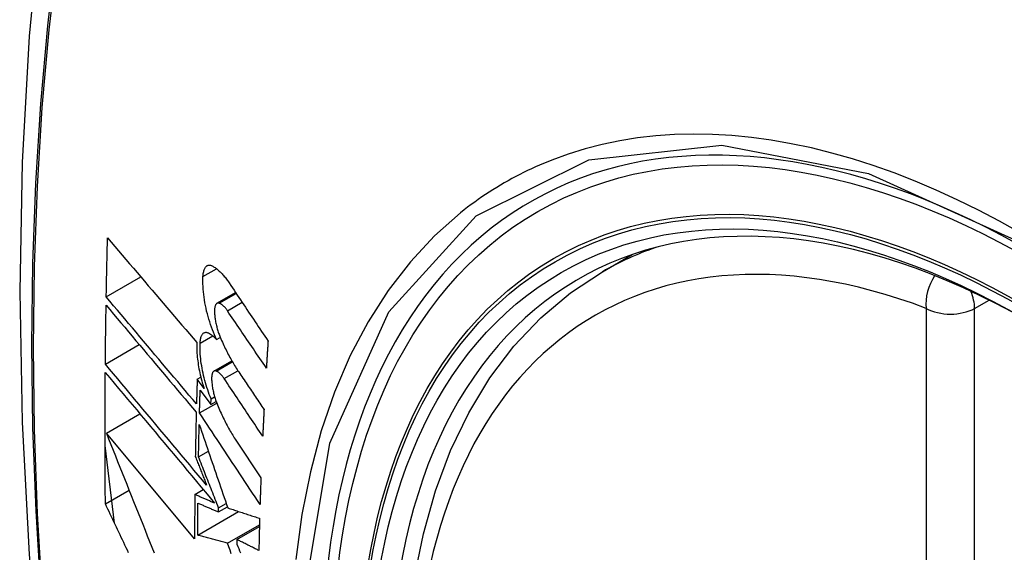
# Model space of a CAD drawing. Header units: inches. Extents: x 17 to 386, y 34 to 183.
# Tile 113 of 139: x 329.718 to 330.059, y 174.854 to 175.038. Entities that reach past the tile are written whole.
import ezdxf

# ---------------------------------------------------------------- set-up
doc = ezdxf.new("R2010")
doc.units = ezdxf.units.IN
doc.header["$MEASUREMENT"] = 0
doc.layers.add('Visible Edges(ANSI)', color=7, linetype='Continuous', lineweight=25)
doc.layers.add('Visible Tangent Edges(ANSI)', color=7, linetype='Continuous', lineweight=25)

msp = doc.modelspace()

# ---------------------------------------------------------------- linework, layer by layer
at = {"layer": 'Visible Edges(ANSI)'}
for p, q in [((329.9196, 174.95115), (329.92987, 174.95708)), ((329.7481, 174.94246), (329.76006, 174.94936)), ((329.78637, 174.94025), (329.7928, 174.94396)), ((329.78623, 174.92773), (329.7875, 174.92846)), ((329.74778, 174.91921), (329.75948, 174.92596)), ((329.78532, 174.91679), (329.79149, 174.92035)), ((329.77953, 174.91396), (329.78078, 174.91469)), ((329.78191, 174.91078), (329.77953, 174.91396)), ((329.78056, 174.91017), (329.78426, 174.9052)), ((329.78034, 174.9023), (329.78628, 174.90573)), ((329.78426, 174.9052), (329.78433, 174.90721)), ((329.78426, 174.9052), (329.78608, 174.90625)), ((329.78433, 174.90721), (329.78554, 174.90792)), ((329.74815, 174.8953), (329.75974, 174.90199)), ((329.77864, 174.85874), (329.74815, 174.8953)), ((329.79292, 174.89286), (329.80156, 174.87983)), ((329.75096, 174.86417), (329.74767, 174.89105)), ((329.78, 174.88708), (329.7834, 174.88905)), ((329.7478, 174.87084), (329.75599, 174.87557)), ((329.77871, 174.87409), (329.78164, 174.87579)), ((329.77973, 174.86009), (329.79384, 174.86823)), ((329.78689, 174.86805), (329.78997, 174.86982)), ((329.78689, 174.86805), (329.78691, 174.86949)), ((329.78691, 174.86949), (329.78956, 174.87102)), ((329.79001, 174.85724), (329.80105, 174.86362)), ((329.79328, 174.85852), (329.80103, 174.863)), ((329.79328, 174.85852), (329.79326, 174.85688))]:
    msp.add_line(p, q, dxfattribs=at)
at = {"layer": 'Visible Edges(ANSI)', "flags": 128}
for points in [[(329.77221, 175.27653), (329.75937, 175.23848), (329.74831, 175.1993), (329.73901, 175.15906), (329.73145, 175.11784), (329.72561, 175.0757), (329.72146, 175.0327), (329.71899, 174.98891), (329.71817, 174.94438), (329.71898, 174.89918), (329.72141, 174.85338), (329.72543, 174.80702), (329.73103, 174.76019), (329.73818, 174.71294), (329.74686, 174.66534), (329.75705, 174.61746), (329.76873, 174.56937)], [(329.7481, 174.94246), (329.74812, 174.94331), (329.74813, 174.94416), (329.74815, 174.94501), (329.74816, 174.94586), (329.74818, 174.94672), (329.7482, 174.94757), (329.74822, 174.94842), (329.74823, 174.94927), (329.74825, 174.95013), (329.74827, 174.95098), (329.74829, 174.95183), (329.74831, 174.95268), (329.74832, 174.95354), (329.74834, 174.95439), (329.74836, 174.95524), (329.74838, 174.9561), (329.7484, 174.95695), (329.74842, 174.9578), (329.74844, 174.95866), (329.74846, 174.95951), (329.74849, 174.96036), (329.74851, 174.96122), (329.74853, 174.96207), (329.74855, 174.96293)], [(329.74855, 174.96293), (329.74981, 174.96144), (329.75108, 174.95994), (329.75235, 174.95845), (329.75362, 174.95694), (329.7549, 174.95544), (329.75618, 174.95393), (329.75746, 174.95242), (329.75875, 174.9509), (329.76004, 174.94939), (329.76133, 174.94787), (329.76262, 174.94635), (329.76391, 174.94483), (329.76521, 174.94331), (329.7665, 174.94179), (329.7678, 174.94027), (329.76909, 174.93875), (329.77039, 174.93723), (329.77168, 174.93571), (329.77298, 174.9342), (329.77427, 174.93268), (329.77556, 174.93117), (329.77685, 174.92967), (329.77814, 174.92816), (329.77942, 174.92666)], [(329.78153, 174.94949), (329.78156, 174.94987), (329.78159, 174.95023), (329.78164, 174.95058), (329.7817, 174.95092), (329.78177, 174.95123), (329.78185, 174.95153), (329.78194, 174.95181), (329.78205, 174.95206), (329.78216, 174.9523), (329.78228, 174.95252), (329.78241, 174.95271), (329.78255, 174.95289), (329.7827, 174.95304), (329.78285, 174.95317), (329.78302, 174.95327), (329.78319, 174.95335), (329.78336, 174.95341), (329.78354, 174.95345), (329.78373, 174.95346), (329.78392, 174.95345), (329.78412, 174.95342), (329.78432, 174.95337), (329.78452, 174.95329), (329.78472, 174.95319)], [(329.78472, 174.95319), (329.78497, 174.95306), (329.78521, 174.95292), (329.78545, 174.95276), (329.7857, 174.9526), (329.78594, 174.95242), (329.78619, 174.95224), (329.78644, 174.95204), (329.78668, 174.95184), (329.78693, 174.95162), (329.78718, 174.9514), (329.78742, 174.95116), (329.78767, 174.95092), (329.78792, 174.95066), (329.78816, 174.9504), (329.78841, 174.95013), (329.78865, 174.94984), (329.7889, 174.94955), (329.78914, 174.94925), (329.78939, 174.94895), (329.78963, 174.94863), (329.78987, 174.9483), (329.79011, 174.94797), (329.79035, 174.94763), (329.79058, 174.94728)], [(329.85457, 174.84495), (329.8577, 174.86054), (329.86188, 174.87535), (329.86711, 174.88932), (329.87338, 174.90237), (329.88068, 174.91442), (329.88899, 174.9254), (329.89829, 174.93524), (329.90851, 174.94384), (329.9196, 174.95115)], [(329.78623, 174.92773), (329.78585, 174.92854), (329.78549, 174.92938), (329.78514, 174.93023), (329.7848, 174.9311), (329.78447, 174.93199), (329.78415, 174.93289), (329.78385, 174.93381), (329.78357, 174.93474), (329.7833, 174.93568), (329.78304, 174.93662), (329.7828, 174.93757), (329.78259, 174.93853), (329.78238, 174.93949), (329.7822, 174.94044), (329.78204, 174.9414), (329.7819, 174.94234), (329.78178, 174.94329), (329.78168, 174.94422), (329.7816, 174.94514), (329.78154, 174.94605), (329.7815, 174.94694), (329.78149, 174.94781), (329.7815, 174.94866), (329.78153, 174.94949)], [(329.79058, 174.94728), (329.79114, 174.94644), (329.7917, 174.94561), (329.79226, 174.94477), (329.79282, 174.94393), (329.79337, 174.9431), (329.79393, 174.94226), (329.79449, 174.94142), (329.79505, 174.94058), (329.79561, 174.93974), (329.79617, 174.93891), (329.79673, 174.93807), (329.79729, 174.93723), (329.79785, 174.93639), (329.79841, 174.93555), (329.79897, 174.93472), (329.79954, 174.93388), (329.8001, 174.93304), (329.80066, 174.9322), (329.80122, 174.93136), (329.80178, 174.93053), (329.80234, 174.92969), (329.8029, 174.92885), (329.80346, 174.92802), (329.80402, 174.92718)], [(329.77928, 174.90545), (329.77799, 174.90698), (329.77669, 174.90852), (329.77539, 174.91006), (329.77409, 174.9116), (329.77279, 174.91315), (329.77148, 174.91469), (329.77017, 174.91624), (329.76886, 174.91779), (329.76755, 174.91935), (329.76625, 174.9209), (329.76494, 174.92245), (329.76363, 174.92401), (329.76232, 174.92556), (329.76101, 174.92711), (329.75971, 174.92866), (329.75841, 174.93021), (329.75711, 174.93175), (329.75581, 174.93329), (329.75451, 174.93483), (329.75322, 174.93637), (329.75194, 174.9379), (329.75065, 174.93942), (329.74937, 174.94094), (329.7481, 174.94246)], [(329.78714, 174.94029), (329.78703, 174.94033), (329.78691, 174.94035), (329.7868, 174.94036), (329.78669, 174.94035), (329.78659, 174.94033), (329.78648, 174.9403), (329.78639, 174.94026), (329.78629, 174.9402), (329.7862, 174.94012), (329.78612, 174.94004), (329.78603, 174.93994), (329.78596, 174.93983), (329.78589, 174.9397), (329.78582, 174.93956), (329.78576, 174.93941), (329.78571, 174.93925), (329.78566, 174.93908), (329.78562, 174.9389), (329.78559, 174.9387), (329.78556, 174.9385), (329.78554, 174.93829), (329.78553, 174.93807), (329.78552, 174.93784), (329.78552, 174.93761)], [(329.78996, 174.93769), (329.78985, 174.93786), (329.78973, 174.93802), (329.78962, 174.93818), (329.7895, 174.93833), (329.78938, 174.93848), (329.78926, 174.93863), (329.78915, 174.93877), (329.78903, 174.9389), (329.78891, 174.93903), (329.78879, 174.93915), (329.78867, 174.93927), (329.78855, 174.93938), (329.78843, 174.93949), (329.78831, 174.93959), (329.78819, 174.93969), (329.78808, 174.93978), (329.78796, 174.93986), (329.78784, 174.93994), (329.78772, 174.94001), (329.7876, 174.94008), (329.78749, 174.94014), (329.78737, 174.9402), (329.78726, 174.94025), (329.78714, 174.94029)], [(329.74778, 174.91921), (329.74779, 174.92005), (329.7478, 174.9209), (329.7478, 174.92175), (329.74781, 174.9226), (329.74782, 174.92344), (329.74783, 174.92429), (329.74784, 174.92514), (329.74785, 174.92599), (329.74786, 174.92684), (329.74787, 174.92769), (329.74788, 174.92853), (329.74789, 174.92938), (329.74791, 174.93023), (329.74792, 174.93108), (329.74793, 174.93193), (329.74794, 174.93278), (329.74795, 174.93363), (329.74797, 174.93448), (329.74798, 174.93532), (329.74799, 174.93617), (329.74801, 174.93702), (329.74802, 174.93787), (329.74803, 174.93872), (329.74805, 174.93957)], [(329.74805, 174.93957), (329.74932, 174.93806), (329.7506, 174.93653), (329.75188, 174.93501), (329.75317, 174.93348), (329.75446, 174.93194), (329.75575, 174.9304), (329.75705, 174.92886), (329.75835, 174.92731), (329.75965, 174.92577), (329.76095, 174.92422), (329.76226, 174.92266), (329.76357, 174.92111), (329.76487, 174.91956), (329.76618, 174.918), (329.76749, 174.91645), (329.7688, 174.9149), (329.7701, 174.91335), (329.77141, 174.9118), (329.77272, 174.91025), (329.77402, 174.9087), (329.77532, 174.90716), (329.77662, 174.90562), (329.77791, 174.90408), (329.77921, 174.90255)], [(329.78552, 174.93761), (329.78553, 174.93725), (329.78554, 174.93688), (329.78556, 174.93651), (329.78559, 174.93613), (329.78563, 174.93575), (329.78567, 174.93537), (329.78572, 174.93498), (329.78578, 174.93459), (329.78584, 174.9342), (329.78591, 174.9338), (329.78599, 174.93341), (329.78607, 174.93302), (329.78616, 174.93262), (329.78626, 174.93223), (329.78636, 174.93184), (329.78646, 174.93145), (329.78657, 174.93107), (329.78669, 174.93068), (329.78681, 174.93031), (329.78694, 174.92993), (329.78707, 174.92956), (329.7872, 174.9292), (329.78734, 174.92884), (329.78749, 174.92848)], [(329.80344, 174.91786), (329.80288, 174.91869), (329.80232, 174.91951), (329.80175, 174.92034), (329.80119, 174.92116), (329.80063, 174.92199), (329.80007, 174.92282), (329.7995, 174.92364), (329.79894, 174.92447), (329.79838, 174.9253), (329.79782, 174.92613), (329.79725, 174.92695), (329.79669, 174.92778), (329.79613, 174.92861), (329.79557, 174.92943), (329.79501, 174.93026), (329.79445, 174.93109), (329.79388, 174.93192), (329.79332, 174.93274), (329.79276, 174.93357), (329.7922, 174.93439), (329.79164, 174.93522), (329.79108, 174.93605), (329.79052, 174.93687), (329.78996, 174.93769)], [(329.78053, 174.92646), (329.78055, 174.92683), (329.78058, 174.92718), (329.78063, 174.92752), (329.78068, 174.92785), (329.78075, 174.92815), (329.78083, 174.92844), (329.78092, 174.92871), (329.78101, 174.92895), (329.78112, 174.92918), (329.78124, 174.92938), (329.78137, 174.92957), (329.7815, 174.92973), (329.78164, 174.92987), (329.78179, 174.92998), (329.78195, 174.93007), (329.78212, 174.93014), (329.78229, 174.93019), (329.78246, 174.93022), (329.78264, 174.93022), (329.78283, 174.9302), (329.78302, 174.93015), (329.78321, 174.93009), (329.78341, 174.93), (329.7836, 174.92989)], [(329.7836, 174.92989), (329.78371, 174.92982), (329.78382, 174.92975), (329.78393, 174.92968), (329.78404, 174.92961), (329.78415, 174.92954), (329.78425, 174.92946), (329.78436, 174.92938), (329.78447, 174.9293), (329.78458, 174.92922), (329.78469, 174.92913), (329.7848, 174.92905), (329.78491, 174.92896), (329.78502, 174.92887), (329.78513, 174.92877), (329.78524, 174.92868), (329.78535, 174.92858), (329.78546, 174.92848), (329.78557, 174.92838), (329.78568, 174.92828), (329.78579, 174.92817), (329.7859, 174.92806), (329.78601, 174.92795), (329.78612, 174.92784), (329.78623, 174.92773)], [(329.77942, 174.92666), (329.7794, 174.92607), (329.77939, 174.92547), (329.77939, 174.92486), (329.7794, 174.92423), (329.77943, 174.9236), (329.77946, 174.92296), (329.77951, 174.92231), (329.77957, 174.92165), (329.77964, 174.92098), (329.77972, 174.92031), (329.77981, 174.91964), (329.77991, 174.91896), (329.78003, 174.91828), (329.78015, 174.91759), (329.78029, 174.9169), (329.78043, 174.91621), (329.78058, 174.91552), (329.78075, 174.91484), (329.78092, 174.91415), (329.7811, 174.91347), (329.78129, 174.91279), (329.78149, 174.91212), (329.78169, 174.91145), (329.78191, 174.91078)], [(329.78433, 174.90721), (329.78402, 174.90797), (329.78372, 174.90874), (329.78344, 174.90952), (329.78316, 174.91032), (329.7829, 174.91112), (329.78264, 174.91193), (329.7824, 174.91275), (329.78217, 174.91358), (329.78195, 174.91441), (329.78175, 174.91525), (329.78156, 174.91609), (329.78138, 174.91693), (329.78122, 174.91776), (329.78108, 174.9186), (329.78095, 174.91943), (329.78083, 174.92026), (329.78074, 174.92108), (329.78065, 174.92189), (329.78059, 174.92268), (329.78054, 174.92347), (329.78051, 174.92424), (329.7805, 174.925), (329.78051, 174.92574), (329.78053, 174.92646)], [(329.78749, 174.92848), (329.78773, 174.92792), (329.78798, 174.92736), (329.78822, 174.9268), (329.78847, 174.92625), (329.78873, 174.9257), (329.78898, 174.92516), (329.78924, 174.92463), (329.7895, 174.9241), (329.78976, 174.92357), (329.79002, 174.92306), (329.79029, 174.92255), (329.79056, 174.92204), (329.79083, 174.92154), (329.7911, 174.92105), (329.79137, 174.92056), (329.79165, 174.92008), (329.79192, 174.91961), (329.7922, 174.91914), (329.79248, 174.91868), (329.79276, 174.91823), (329.79305, 174.91779), (329.79333, 174.91735), (329.79362, 174.91692), (329.79391, 174.91649)], [(329.80402, 174.92718), (329.804, 174.92679), (329.80397, 174.9264), (329.80395, 174.92601), (329.80392, 174.92562), (329.8039, 174.92524), (329.80387, 174.92485), (329.80385, 174.92446), (329.80382, 174.92407), (329.8038, 174.92368), (329.80377, 174.92329), (329.80375, 174.92291), (329.80373, 174.92252), (329.8037, 174.92213), (329.80368, 174.92174), (329.80365, 174.92135), (329.80363, 174.92097), (329.80361, 174.92058), (329.80358, 174.92019), (329.80356, 174.9198), (329.80353, 174.91941), (329.80351, 174.91903), (329.80349, 174.91864), (329.80346, 174.91825), (329.80344, 174.91786)], [(329.78278, 174.87736), (329.78133, 174.87909), (329.77988, 174.88082), (329.77842, 174.88256), (329.77696, 174.88431), (329.77549, 174.88606), (329.77403, 174.88781), (329.77256, 174.88957), (329.77109, 174.89133), (329.76961, 174.89309), (329.76814, 174.89485), (329.76667, 174.89661), (329.76519, 174.89837), (329.76372, 174.90013), (329.76225, 174.90189), (329.76079, 174.90364), (329.75932, 174.9054), (329.75786, 174.90714), (329.7564, 174.90889), (329.75495, 174.91062), (329.7535, 174.91236), (329.75206, 174.91408), (329.75063, 174.9158), (329.7492, 174.91751), (329.74778, 174.91921)], [(329.7478, 174.87084), (329.74778, 174.87273), (329.74776, 174.87461), (329.74775, 174.8765), (329.74773, 174.87839), (329.74772, 174.88028), (329.74771, 174.88217), (329.7477, 174.88406), (329.74769, 174.88595), (329.74768, 174.88784), (329.74768, 174.88974), (329.74767, 174.89163), (329.74767, 174.89353), (329.74767, 174.89542), (329.74767, 174.89732), (329.74767, 174.89922), (329.74768, 174.90112), (329.74768, 174.90302), (329.74769, 174.90492), (329.74769, 174.90682), (329.7477, 174.90872), (329.74771, 174.91062), (329.74773, 174.91253), (329.74774, 174.91443), (329.74775, 174.91633)], [(329.74775, 174.91633), (329.74928, 174.91451), (329.75081, 174.91267), (329.75236, 174.91082), (329.75391, 174.90896), (329.75547, 174.9071), (329.75704, 174.90522), (329.75861, 174.90334), (329.76019, 174.90145), (329.76177, 174.89955), (329.76336, 174.89766), (329.76495, 174.89575), (329.76654, 174.89385), (329.76813, 174.89194), (329.76973, 174.89003), (329.77132, 174.88813), (329.77292, 174.88622), (329.77451, 174.88432), (329.7761, 174.88242), (329.77768, 174.88052), (329.77927, 174.87863), (329.78084, 174.87674), (329.78242, 174.87486), (329.78398, 174.87298), (329.78554, 174.87112)], [(329.78608, 174.91682), (329.78596, 174.91686), (329.78585, 174.91688), (329.78575, 174.91689), (329.78564, 174.91689), (329.78554, 174.91687), (329.78544, 174.91684), (329.78534, 174.9168), (329.78525, 174.91674), (329.78516, 174.91667), (329.78508, 174.91659), (329.785, 174.91649), (329.78493, 174.91638), (329.78486, 174.91626), (329.7848, 174.91612), (329.78475, 174.91597), (329.7847, 174.91581), (329.78465, 174.91564), (329.78461, 174.91546), (329.78458, 174.91527), (329.78456, 174.91507), (329.78454, 174.91486), (329.78453, 174.91464), (329.78452, 174.91441), (329.78452, 174.91418)], [(329.78885, 174.9142), (329.78874, 174.91437), (329.78863, 174.91453), (329.78851, 174.91469), (329.7884, 174.91484), (329.78828, 174.91499), (329.78816, 174.91513), (329.78805, 174.91527), (329.78793, 174.91541), (329.78781, 174.91554), (329.7877, 174.91566), (329.78758, 174.91578), (329.78746, 174.91589), (329.78734, 174.916), (329.78723, 174.91611), (329.78711, 174.9162), (329.78699, 174.9163), (329.78688, 174.91638), (329.78676, 174.91646), (329.78664, 174.91654), (329.78653, 174.9166), (329.78642, 174.91667), (329.7863, 174.91673), (329.78619, 174.91678), (329.78608, 174.91682)], [(329.79391, 174.91649), (329.79427, 174.91595), (329.79463, 174.91541), (329.79499, 174.91487), (329.79536, 174.91433), (329.79572, 174.91379), (329.79608, 174.91325), (329.79645, 174.91271), (329.79681, 174.91217), (329.79717, 174.91163), (329.79754, 174.91109), (329.7979, 174.91055), (329.79827, 174.91001), (329.79863, 174.90946), (329.79899, 174.90892), (329.79936, 174.90838), (329.79972, 174.90784), (329.80008, 174.9073), (329.80045, 174.90676), (329.80081, 174.90622), (329.80118, 174.90568), (329.80154, 174.90514), (329.8019, 174.9046), (329.80227, 174.90406), (329.80263, 174.90352)], [(329.77953, 174.91396), (329.77952, 174.91361), (329.77951, 174.91325), (329.7795, 174.9129), (329.77949, 174.91254), (329.77948, 174.91219), (329.77947, 174.91183), (329.77946, 174.91148), (329.77945, 174.91112), (329.77944, 174.91077), (329.77942, 174.91041), (329.77941, 174.91006), (329.7794, 174.90971), (329.77939, 174.90935), (329.77938, 174.909), (329.77937, 174.90864), (329.77936, 174.90829), (329.77935, 174.90793), (329.77934, 174.90758), (329.77933, 174.90722), (329.77932, 174.90687), (329.77931, 174.90651), (329.7793, 174.90616), (329.77929, 174.90581), (329.77928, 174.90545)], [(329.78452, 174.91418), (329.78453, 174.91382), (329.78455, 174.91346), (329.78458, 174.91309), (329.78461, 174.91271), (329.78465, 174.91233), (329.7847, 174.91195), (329.78475, 174.91156), (329.78481, 174.91117), (329.78487, 174.91078), (329.78495, 174.91039), (329.78503, 174.91), (329.78511, 174.9096), (329.7852, 174.90921), (329.7853, 174.90882), (329.7854, 174.90843), (329.78551, 174.90804), (329.78562, 174.90766), (329.78574, 174.90727), (329.78586, 174.9069), (329.78599, 174.90652), (329.78612, 174.90615), (329.78626, 174.90579), (329.7864, 174.90543), (329.78654, 174.90508)], [(329.80217, 174.89427), (329.80162, 174.8951), (329.80106, 174.89593), (329.80051, 174.89676), (329.79995, 174.89759), (329.7994, 174.89842), (329.79884, 174.89925), (329.79828, 174.90008), (329.79773, 174.90091), (329.79717, 174.90174), (329.79662, 174.90258), (329.79606, 174.90341), (329.79551, 174.90424), (329.79495, 174.90507), (329.7944, 174.9059), (329.79384, 174.90673), (329.79329, 174.90756), (329.79273, 174.90839), (329.79218, 174.90922), (329.79162, 174.91005), (329.79107, 174.91088), (329.79051, 174.91171), (329.78996, 174.91254), (329.78941, 174.91337), (329.78885, 174.9142)], [(329.78034, 174.9023), (329.78034, 174.90263), (329.78035, 174.90296), (329.78036, 174.90328), (329.78037, 174.90361), (329.78038, 174.90394), (329.78039, 174.90427), (329.7804, 174.90459), (329.78041, 174.90492), (329.78042, 174.90525), (329.78043, 174.90558), (329.78043, 174.90591), (329.78044, 174.90623), (329.78045, 174.90656), (329.78046, 174.90689), (329.78047, 174.90722), (329.78048, 174.90754), (329.78049, 174.90787), (329.7805, 174.9082), (329.78051, 174.90853), (329.78052, 174.90886), (329.78053, 174.90918), (329.78054, 174.90951), (329.78055, 174.90984), (329.78056, 174.91017)], [(329.77921, 174.90255), (329.77919, 174.90191), (329.77918, 174.90127), (329.77916, 174.90064), (329.77914, 174.9), (329.77913, 174.89936), (329.77911, 174.89872), (329.7791, 174.89809), (329.77908, 174.89745), (329.77907, 174.89681), (329.77906, 174.89618), (329.77904, 174.89554), (329.77903, 174.8949), (329.77901, 174.89427), (329.779, 174.89363), (329.77899, 174.89299), (329.77898, 174.89236), (329.77896, 174.89172), (329.77895, 174.89108), (329.77894, 174.89045), (329.77893, 174.88981), (329.77892, 174.88918), (329.7789, 174.88854), (329.77889, 174.8879), (329.77888, 174.88727)], [(329.80125, 174.87067), (329.80038, 174.87199), (329.79951, 174.8733), (329.79864, 174.87462), (329.79777, 174.87594), (329.79689, 174.87726), (329.79602, 174.87857), (329.79515, 174.87989), (329.79428, 174.88121), (329.79341, 174.88253), (329.79253, 174.88385), (329.79166, 174.88518), (329.79079, 174.8865), (329.78991, 174.88782), (329.78904, 174.88914), (329.78817, 174.89046), (329.7873, 174.89178), (329.78642, 174.89309), (329.78555, 174.89441), (329.78468, 174.89573), (329.78381, 174.89705), (329.78294, 174.89836), (329.78207, 174.89968), (329.7812, 174.90099), (329.78034, 174.9023)], [(329.78654, 174.90508), (329.78678, 174.9045), (329.78703, 174.90393), (329.78727, 174.90336), (329.78752, 174.9028), (329.78777, 174.90225), (329.78803, 174.9017), (329.78828, 174.90116), (329.78854, 174.90062), (329.7888, 174.90009), (329.78906, 174.89956), (329.78933, 174.89904), (329.7896, 174.89852), (329.78986, 174.89802), (329.79013, 174.89751), (329.7904, 174.89702), (329.79068, 174.89653), (329.79095, 174.89605), (329.79123, 174.89557), (329.79151, 174.8951), (329.79179, 174.89464), (329.79207, 174.89418), (329.79235, 174.89373), (329.79264, 174.89329), (329.79292, 174.89286)], [(329.80263, 174.90352), (329.80261, 174.90313), (329.80259, 174.90275), (329.80257, 174.90236), (329.80255, 174.90198), (329.80253, 174.90159), (329.80251, 174.9012), (329.80249, 174.90082), (329.80247, 174.90043), (329.80245, 174.90005), (329.80243, 174.89966), (329.80241, 174.89928), (329.80239, 174.89889), (329.80237, 174.89851), (329.80236, 174.89812), (329.80234, 174.89774), (329.80232, 174.89735), (329.8023, 174.89697), (329.80228, 174.89658), (329.80226, 174.8962), (329.80224, 174.89581), (329.80222, 174.89543), (329.80221, 174.89504), (329.80219, 174.89466), (329.80217, 174.89427)], [(329.78, 174.88708), (329.78001, 174.88755), (329.78001, 174.88802), (329.78002, 174.88849), (329.78003, 174.88896), (329.78004, 174.88943), (329.78005, 174.8899), (329.78006, 174.89037), (329.78007, 174.89084), (329.78008, 174.8913), (329.78009, 174.89177), (329.7801, 174.89224), (329.78011, 174.89271), (329.78012, 174.89318), (329.78013, 174.89365), (329.78014, 174.89412), (329.78015, 174.89459), (329.78016, 174.89506), (329.78017, 174.89553), (329.78018, 174.896), (329.78019, 174.89647), (329.7802, 174.89694), (329.78021, 174.89741), (329.78022, 174.89788), (329.78023, 174.89835)], [(329.78023, 174.89835), (329.78063, 174.89717), (329.78104, 174.89599), (329.78144, 174.8948), (329.78184, 174.89362), (329.78225, 174.89242), (329.78266, 174.89123), (329.78306, 174.89003), (329.78347, 174.88883), (329.78388, 174.88763), (329.78429, 174.88642), (329.7847, 174.88521), (329.78512, 174.884), (329.78553, 174.88279), (329.78594, 174.88158), (329.78636, 174.88037), (329.78677, 174.87916), (329.78719, 174.87794), (329.7876, 174.87673), (329.78802, 174.87551), (329.78843, 174.8743), (329.78885, 174.87309), (329.78926, 174.87188), (329.78968, 174.87067), (329.79009, 174.86946)], [(329.74815, 174.8953), (329.74892, 174.89336), (329.74969, 174.89141), (329.75046, 174.88946), (329.75124, 174.88751), (329.75202, 174.88555), (329.7528, 174.88358), (329.75358, 174.88162), (329.75437, 174.87964), (329.75515, 174.87767), (329.75594, 174.87569), (329.75673, 174.87371), (329.75752, 174.87173), (329.75832, 174.86975), (329.75911, 174.86776), (329.7599, 174.86578), (329.7607, 174.8638), (329.7615, 174.86181), (329.76229, 174.85983), (329.76309, 174.85785), (329.76389, 174.85587), (329.76469, 174.8539)], [(329.77888, 174.88727), (329.77904, 174.88686), (329.7792, 174.88645), (329.77937, 174.88603), (329.77953, 174.88562), (329.77969, 174.88521), (329.77985, 174.8848), (329.78001, 174.88438), (329.78018, 174.88397), (329.78034, 174.88356), (329.7805, 174.88315), (329.78066, 174.88273), (329.78083, 174.88232), (329.78099, 174.88191), (329.78115, 174.88149), (329.78131, 174.88108), (329.78147, 174.88067), (329.78164, 174.88025), (329.7818, 174.87984), (329.78196, 174.87943), (329.78212, 174.87901), (329.78229, 174.8786), (329.78245, 174.87819), (329.78261, 174.87777), (329.78278, 174.87736)], [(329.78691, 174.86949), (329.78662, 174.87022), (329.78633, 174.87096), (329.78604, 174.87169), (329.78575, 174.87243), (329.78546, 174.87317), (329.78517, 174.8739), (329.78488, 174.87464), (329.78459, 174.87537), (329.7843, 174.87611), (329.78402, 174.87684), (329.78373, 174.87758), (329.78344, 174.87831), (329.78315, 174.87905), (329.78286, 174.87978), (329.78257, 174.88052), (329.78229, 174.88125), (329.782, 174.88198), (329.78171, 174.88271), (329.78142, 174.88344), (329.78114, 174.88417), (329.78085, 174.8849), (329.78057, 174.88563), (329.78028, 174.88636), (329.78, 174.88708)], [(329.80156, 174.87983), (329.80155, 174.87945), (329.80153, 174.87907), (329.80152, 174.87869), (329.8015, 174.8783), (329.80149, 174.87792), (329.80148, 174.87754), (329.80146, 174.87716), (329.80145, 174.87678), (329.80143, 174.87639), (329.80142, 174.87601), (329.80141, 174.87563), (329.8014, 174.87525), (329.80138, 174.87487), (329.80137, 174.87448), (329.80136, 174.8741), (329.80134, 174.87372), (329.80133, 174.87334), (329.80132, 174.87296), (329.80131, 174.87258), (329.80129, 174.8722), (329.80128, 174.87182), (329.80127, 174.87143), (329.80126, 174.87105), (329.80125, 174.87067)], [(329.77871, 174.87409), (329.7787, 174.87345), (329.7787, 174.87281), (329.77869, 174.87217), (329.77869, 174.87153), (329.77868, 174.87089), (329.77868, 174.87025), (329.77867, 174.86961), (329.77867, 174.86897), (329.77866, 174.86832), (329.77866, 174.86769), (329.77866, 174.86705), (329.77865, 174.86641), (329.77865, 174.86577), (329.77865, 174.86513), (329.77865, 174.86449), (329.77864, 174.86385), (329.77864, 174.86321), (329.77864, 174.86257), (329.77864, 174.86193), (329.77864, 174.86129), (329.77864, 174.86066), (329.77864, 174.86002), (329.77864, 174.85938), (329.77864, 174.85874)], [(329.78554, 174.87112), (329.78526, 174.87124), (329.78497, 174.87137), (329.78469, 174.87149), (329.7844, 174.87161), (329.78412, 174.87174), (329.78383, 174.87186), (329.78355, 174.87199), (329.78326, 174.87211), (329.78297, 174.87223), (329.78269, 174.87236), (329.7824, 174.87248), (329.78212, 174.8726), (329.78183, 174.87273), (329.78155, 174.87285), (329.78126, 174.87298), (329.78098, 174.8731), (329.7807, 174.87322), (329.78041, 174.87335), (329.78013, 174.87347), (329.77984, 174.8736), (329.77956, 174.87372), (329.77928, 174.87384), (329.77899, 174.87397), (329.77871, 174.87409)], [(329.75582, 174.85393), (329.7554, 174.85482), (329.75497, 174.85571), (329.75455, 174.8566), (329.75413, 174.8575), (329.7537, 174.85839), (329.75328, 174.85928), (329.75286, 174.86017), (329.75243, 174.86106), (329.75201, 174.86195), (329.75159, 174.86284), (329.75117, 174.86373), (329.75074, 174.86462), (329.75032, 174.86551), (329.7499, 174.8664), (329.74948, 174.86729), (329.74906, 174.86818), (329.74864, 174.86907), (329.74822, 174.86995), (329.7478, 174.87084)], [(329.77973, 174.86009), (329.77973, 174.86055), (329.77973, 174.86101), (329.77973, 174.86147), (329.77973, 174.86193), (329.77974, 174.86239), (329.77974, 174.86285), (329.77974, 174.86331), (329.77974, 174.86377), (329.77974, 174.86423), (329.77974, 174.86469), (329.77975, 174.86515), (329.77975, 174.86561), (329.77975, 174.86607), (329.77975, 174.86653), (329.77976, 174.86699), (329.77976, 174.86745), (329.77976, 174.86791), (329.77977, 174.86837), (329.77977, 174.86884), (329.77977, 174.8693), (329.77978, 174.86976), (329.77978, 174.87022), (329.77978, 174.87068), (329.77979, 174.87114)], [(329.77979, 174.87114), (329.78008, 174.87101), (329.78038, 174.87088), (329.78067, 174.87076), (329.78097, 174.87063), (329.78126, 174.8705), (329.78156, 174.87037), (329.78185, 174.87024), (329.78215, 174.87011), (329.78244, 174.86998), (329.78274, 174.86985), (329.78303, 174.86972), (329.78333, 174.86959), (329.78363, 174.86947), (329.78392, 174.86934), (329.78422, 174.86921), (329.78452, 174.86908), (329.78481, 174.86895), (329.78511, 174.86882), (329.78541, 174.86869), (329.7857, 174.86856), (329.786, 174.86843), (329.7863, 174.86831), (329.78659, 174.86818), (329.78689, 174.86805)], [(329.79009, 174.86946), (329.79055, 174.86931), (329.791, 174.86916), (329.79145, 174.86901), (329.79191, 174.86886), (329.79237, 174.86871), (329.79282, 174.86857), (329.79328, 174.86842), (329.79374, 174.86827), (329.79419, 174.86812), (329.79465, 174.86797), (329.79511, 174.86782), (329.79557, 174.86767), (329.79603, 174.86752), (329.79649, 174.86737), (329.79695, 174.86723), (329.79741, 174.86708), (329.79787, 174.86693), (329.79834, 174.86678), (329.7988, 174.86663), (329.79926, 174.86649), (329.79972, 174.86634), (329.80018, 174.86619), (329.80065, 174.86604), (329.80111, 174.8659)], [(329.80111, 174.8659), (329.80109, 174.86543), (329.80108, 174.86496), (329.80107, 174.8645), (329.80106, 174.86403), (329.80105, 174.86356), (329.80103, 174.8631), (329.80102, 174.86263), (329.80101, 174.86217), (329.801, 174.8617), (329.80099, 174.86124), (329.80098, 174.86077), (329.80097, 174.8603), (329.80096, 174.85984), (329.80095, 174.85937), (329.80094, 174.85891), (329.80093, 174.85844), (329.80092, 174.85798), (329.80091, 174.85751), (329.8009, 174.85705), (329.80089, 174.85658), (329.80088, 174.85612), (329.80087, 174.85566), (329.80086, 174.85519), (329.80085, 174.85473)], [(329.79001, 174.85724), (329.78958, 174.85736), (329.78915, 174.85748), (329.78872, 174.8576), (329.78829, 174.85771), (329.78786, 174.85783), (329.78743, 174.85795), (329.787, 174.85807), (329.78657, 174.85819), (329.78614, 174.85831), (329.78571, 174.85843), (329.78528, 174.85854), (329.78485, 174.85866), (329.78442, 174.85878), (329.78399, 174.8589), (329.78356, 174.85902), (329.78313, 174.85914), (329.78271, 174.85926), (329.78228, 174.85938), (329.78185, 174.85949), (329.78143, 174.85961), (329.781, 174.85973), (329.78058, 174.85985), (329.78015, 174.85997), (329.77973, 174.86009)], [(329.80085, 174.85473), (329.80053, 174.85488), (329.80022, 174.85504), (329.7999, 174.8552), (329.79959, 174.85536), (329.79927, 174.85552), (329.79895, 174.85567), (329.79864, 174.85583), (329.79832, 174.85599), (329.798, 174.85615), (329.79769, 174.85631), (329.79737, 174.85647), (329.79706, 174.85662), (329.79674, 174.85678), (329.79643, 174.85694), (329.79611, 174.8571), (329.7958, 174.85726), (329.79548, 174.85742), (329.79517, 174.85757), (329.79485, 174.85773), (329.79454, 174.85789), (329.79422, 174.85805), (329.79391, 174.85821), (329.7936, 174.85836), (329.79328, 174.85852)], [(329.79131, 174.85358), (329.79088, 174.8548), (329.79044, 174.85602), (329.79001, 174.85724)], [(329.79326, 174.85688), (329.79357, 174.85613), (329.79387, 174.85537), (329.79418, 174.85462), (329.79448, 174.85387)]]:
    msp.add_lwpolyline(points, dxfattribs=at)
at = {"layer": 'Visible Edges(ANSI)'}
for centre, major_axis, start_param, end_param in [((330.17353, 174.1738), (-0.64961, 1.12515), 5.161526, 5.834048), ((330.06879, 174.67587), (0.15748, -0.27276), 2.363977, 7.060801)]:
    msp.add_ellipse(centre, major_axis=major_axis, ratio=0.57735, start_param=start_param, end_param=end_param, dxfattribs=at)
msp.add_ellipse((330.06531, 174.67387), major_axis=(-0.15994, 0.27703), ratio=0.57735, dxfattribs=at)
at = {"layer": 'Visible Tangent Edges(ANSI)'}
for p, q in [((329.78153, 174.94949), (329.78623, 174.95221)), ((329.78714, 174.94029), (329.79299, 174.94367)), ((329.78996, 174.93769), (329.79503, 174.94062)), ((330.04825, 174.9385), (330.05325, 174.94138)), ((330.03155, 174.9385), (330.03155, 174.45383)), ((330.04825, 174.45383), (330.04825, 174.9385)), ((329.78053, 174.92646), (329.78489, 174.92898)), ((329.78608, 174.91682), (329.79167, 174.92005)), ((329.78885, 174.9142), (329.7936, 174.91694))]:
    msp.add_line(p, q, dxfattribs=at)
at = {"layer": 'Visible Tangent Edges(ANSI)', "flags": 128}
for points in [[(329.73082, 175.06271), (329.72773, 175.0362), (329.72534, 175.00922), (329.72363, 174.98183), (329.72262, 174.95405), (329.72229, 174.92588), (329.72265, 174.89733), (329.7237, 174.8684), (329.72543, 174.83911), (329.72784, 174.80949), (329.73093, 174.77959), (329.7347, 174.74942), (329.73914, 174.71901), (329.74426, 174.68836), (329.75004, 174.65751), (329.75649, 174.62647), (329.76359, 174.59528), (329.77135, 174.56394)], [(329.77213, 174.56371), (329.76436, 174.59496), (329.75724, 174.62609), (329.75078, 174.65706), (329.74498, 174.68785), (329.73984, 174.71845), (329.73538, 174.7488), (329.7316, 174.77891), (329.7285, 174.80876), (329.72607, 174.83832), (329.72433, 174.86755), (329.72328, 174.89643), (329.72292, 174.92491), (329.72325, 174.953), (329.72427, 174.9807), (329.72598, 175.00801), (329.72839, 175.03488), (329.73149, 175.06129)], [(330.06418, 174.96455), (330.05687, 174.96864), (330.04955, 174.97249), (330.04224, 174.97609), (330.03494, 174.97943), (330.02765, 174.98252), (330.0204, 174.98535), (330.01318, 174.98792), (330.00601, 174.99021), (329.9989, 174.99224), (329.99185, 174.99399), (329.98488, 174.99547), (329.97796, 174.99667), (329.97111, 174.99761), (329.96432, 174.99827), (329.95762, 174.99865), (329.951, 174.99876), (329.94448, 174.9986), (329.93807, 174.99816), (329.93178, 174.99744), (329.9256, 174.99645), (329.91954, 174.99519), (329.9136, 174.99367), (329.9078, 174.99187), (329.90213, 174.98981)], [(329.88953, 174.56958), (329.85591, 174.63666), (329.83177, 174.70573), (329.81833, 174.77332), (329.81618, 174.83639), (329.82543, 174.89182), (329.84572, 174.93727), (329.87598, 174.97048), (329.91493, 174.98994), (329.96089, 174.99492), (330.01156, 174.98515), (330.06468, 174.9611)], [(329.90213, 174.98981), (329.9007, 174.98924), (329.89929, 174.98865), (329.89788, 174.98805), (329.89649, 174.98744), (329.8951, 174.9868), (329.89373, 174.98615), (329.89236, 174.98548), (329.891, 174.9848), (329.88965, 174.98409), (329.88831, 174.98338), (329.88698, 174.98264), (329.88566, 174.98189), (329.88435, 174.98112), (329.88305, 174.98034), (329.88176, 174.97954), (329.88048, 174.97872), (329.87921, 174.97789), (329.87795, 174.97704), (329.8767, 174.97618), (329.87546, 174.97529), (329.87423, 174.9744), (329.87301, 174.97348), (329.8718, 174.97255), (329.8706, 174.9716)], [(329.8706, 174.9716), (329.86157, 174.96362), (329.85321, 174.95465), (329.84555, 174.94473), (329.83862, 174.93388), (329.83243, 174.92215), (329.82702, 174.90955), (329.82242, 174.89613), (329.81864, 174.88199), (329.81569, 174.86715), (329.81357, 174.85165)]]:
    msp.add_lwpolyline(points, dxfattribs=at)
at = {"layer": 'Visible Tangent Edges(ANSI)'}
for centre, major_axis, ratio, start_param, end_param in [((330.06779, 174.6753), (-0.17318, 0.29996), 0.57735, 5.05527, 10.652693), ((330.06774, 174.67527), (-0.15059, 0.26083), 0.57735, 5.66855, 8.468616), ((330.07609, 174.68009), (-0.1565, 0.27106), 0.57735, 6.171189, 6.283185), ((330.0399, 174.94333), (-0.00418, -0.01105), 0.667065, 4.356432, 5.396522), ((330.0399, 174.94333), (0.00591, -0.01023), 0.57735, 0.785398, 1.348991), ((330.0399, 174.94333), (-0.01181, 0), 0.57735, 0.785398, 2.356194)]:
    msp.add_ellipse(centre, major_axis=major_axis, ratio=ratio, start_param=start_param, end_param=end_param, dxfattribs=at)
for centre, major_axis in [((330.06838, 174.67564), (0.17111, -0.29637)), ((330.06541, 174.67393), (-0.1627, 0.2818)), ((330.06531, 174.67387), (0.1621, -0.28076))]:
    msp.add_ellipse(centre, major_axis=major_axis, ratio=0.57735, dxfattribs=at)

doc.saveas('drawing.dxf')
